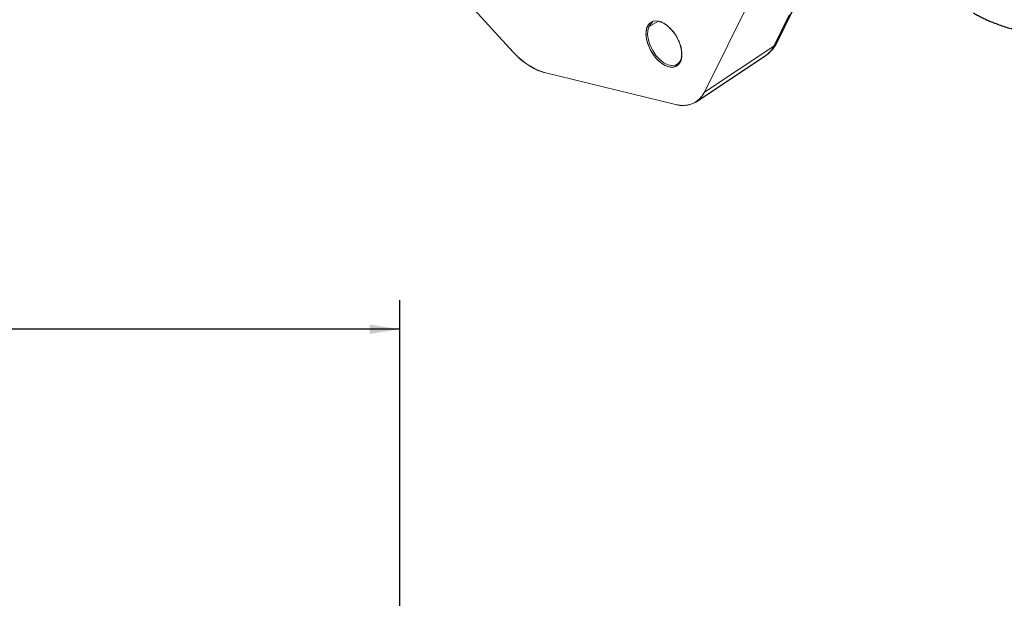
# Model space of a CAD drawing. Header units: inches. Extents: x 0.3 to 34.1, y 0.2 to 21.7.
# Tile 28 of 36: x 25.9 to 30.1, y 14.2 to 16.7. Entities that reach past the tile are written whole.
import ezdxf

# ---------------------------------------------------------------- set-up
doc = ezdxf.new("R2010")
doc.units = ezdxf.units.IN
doc.header["$MEASUREMENT"] = 0
doc.layers.add('SLD-0', color=7, linetype='Continuous', lineweight=25)
doc.styles.add('SLDTEXTSTYLE0', font='TXT', dxfattribs={"width": 0.75})
doc.dimstyles.new('SLDDIMSTYLE0', dxfattribs={"dimtxt": 0.125, "dimasz": 0.13, "dimexe": 0, "dimexo": 0.0625, "dimgap": 0.03125, "dimtad": 0, "dimtih": 1, "dimtoh": 1, "dimlfac": 0.8, "dimrnd": 1e-09, "dimzin": 12, "dimdsep": 46, "dimtxsty": 'SLDTEXTSTYLE0', "dimsah": 1, "dimcen": 0.09, "dimadec": 0, "dimazin": 3, "dimtfac": 1, "dimtofl": 0, "dimtmove": 0, "dimatfit": 3, "dimfxl": 1, "dimfrac": 2, "dimtolj": 1, "dimtzin": 12, "dimarcsym": 0})

# ---------------------------------------------------------------- blocks, each defined once
blk = doc.blocks.new('_D_9')
at = {"layer": 'SLD-0'}
for p, q in [((24.9139, 15.5443), (24.8758, 15.5443)), ((24.8758, 15.5443), (24.8758, 15.3459)), ((25.4219, 15.5443), (25.4599, 15.5443)), ((25.4599, 15.5443), (25.4599, 15.3459)), ((27.5, 11.0763), (27.5, 15.4893)), ((22.4469, 15.3643), (24.7662, 15.3643)), ((24.8758, 15.3459), (24.9139, 15.3459)), ((25.4599, 15.3459), (25.4219, 15.3459)), ((27.5, 15.3643), (25.5696, 15.3643))]:
    blk.add_line(p, q, dxfattribs=at)
for points in [[(22.4469, 15.3643), (22.5769, 15.3443), (22.5769, 15.3843)], [(27.5, 15.3643), (27.37, 15.3843), (27.37, 15.3443)]]:
    blk.add_solid(points, dxfattribs=at)
at = {"layer": 'SLD-0', "char_height": 0.125, "attachment_point": 1, "style": 'SLDTEXTSTYLE0'}
for s, insert in [('102.68', (24.9139, 15.507)), ('4.04', (25.0062, 15.32))]:
    blk.add_mtext(s, dxfattribs=dict(at, insert=insert))

msp = doc.modelspace()

# ---------------------------------------------------------------- linework, layer by layer
at = {"color": 144, "linetype": 'Continuous', "lineweight": 18}
for p, q in [((27.9878, 16.5583), (27.6649, 16.9109)), ((29.0383, 16.8447), (28.8104, 16.3858)), ((29.1759, 16.7182), (29.1088, 16.5831)), ((28.5657, 16.6697), (28.5725, 16.6682)), ((28.5725, 16.6682), (28.6098, 16.6897)), ((28.8104, 16.3858), (29.1088, 16.5831)), ((28.7135, 16.5521), (28.7135, 16.5541)), ((28.7071, 16.5211), (28.7068, 16.5156)), ((28.6859, 16.3325), (28.1218, 16.4702))]:
    msp.add_line(p, q, dxfattribs=at)
at = {"color": 7, "linetype": 'Continuous', "lineweight": 25}
for p, q in [((29.1216, 16.5973), (29.1887, 16.7325)), ((28.7135, 16.548), (28.7135, 16.5521)), ((28.7751, 16.3444), (29.0764, 16.5451))]:
    msp.add_line(p, q, dxfattribs=at)
at = {"color": 144, "linetype": 'Continuous', "lineweight": 18, "flags": 128}
for points in [[(28.7068, 16.5156), (28.6981, 16.5034), (28.6862, 16.4957), (28.6718, 16.4929), (28.6557, 16.4951), (28.6385, 16.5021), (28.6213, 16.5137), (28.6048, 16.5293), (28.5899, 16.548), (28.5773, 16.569), (28.5677, 16.5911), (28.5615, 16.6134), (28.559, 16.6346), (28.5605, 16.6536), (28.5657, 16.6697)], [(28.5657, 16.6697), (28.5745, 16.6818), (28.5863, 16.6895), (28.6007, 16.6923), (28.6169, 16.6902), (28.634, 16.6831), (28.6512, 16.6715), (28.6677, 16.6559), (28.6826, 16.6372), (28.6952, 16.6162), (28.7048, 16.5941), (28.711, 16.5719), (28.7135, 16.5507), (28.712, 16.5316), (28.7068, 16.5156)], [(28.5725, 16.6682), (28.5672, 16.6516), (28.5662, 16.6317), (28.5695, 16.6096), (28.5768, 16.5867), (28.5879, 16.5642), (28.6019, 16.5435), (28.6181, 16.5258), (28.6356, 16.5121), (28.6533, 16.5032), (28.6703, 16.4996), (28.6855, 16.5015), (28.698, 16.5088), (28.7071, 16.5211)], [(28.7071, 16.5211), (28.698, 16.5088), (28.6855, 16.5015), (28.6703, 16.4996), (28.6533, 16.5032), (28.6356, 16.5121), (28.6181, 16.5258), (28.6019, 16.5435), (28.5879, 16.5642), (28.5768, 16.5867), (28.5695, 16.6096), (28.5662, 16.6317), (28.5672, 16.6516), (28.5725, 16.6682)], [(28.5877, 16.6849), (28.5816, 16.6805), (28.5725, 16.6682)], [(28.5725, 16.6682), (28.5816, 16.6805), (28.5877, 16.6849)], [(28.7135, 16.5501), (28.7124, 16.5377), (28.7071, 16.5211)], [(28.7071, 16.5211), (28.7124, 16.5377), (28.7135, 16.549)]]:
    msp.add_lwpolyline(points, dxfattribs=at)
at = {"color": 144, "linetype": 'Continuous', "lineweight": 18}
for centre, radius, start, end in [((29.0237, 16.6229), 0.0939, 304.0998, 334.8886), ((29.0237, 16.623), 0.094, 304.3182, 334.882), ((29.089, 16.6137), 0.0364, 302.8284, 333.3253), ((29.089, 16.6137), 0.0364, 302.8277, 333.3781), ((28.2041, 16.7415), 0.2835, 220.2571, 253.1084), ((28.7176, 16.4306), 0.1031, 252.1067, 334.2164)]:
    msp.add_arc(centre, radius, start, end, dxfattribs=at)
at = {"color": 7, "linetype": 'Continuous', "lineweight": 25}
for points, knots in [([(29.9688, 16.7265), (29.9713, 16.725), (29.9764, 16.7221), (29.9843, 16.7178), (29.9922, 16.7136), (30.0003, 16.7095), (30.0085, 16.7054), (30.0168, 16.7015), (30.0252, 16.6976), (30.0337, 16.6938), (30.0424, 16.6901), (30.0512, 16.6865), (30.0734, 16.6776), (30.1102, 16.6646), (30.1636, 16.6496), (30.2192, 16.6376), (30.2766, 16.6287), (30.3351, 16.6229), (30.3943, 16.6204), (30.4537, 16.6211), (30.5127, 16.6251), (30.5707, 16.6323), (30.6273, 16.6426), (30.682, 16.656), (30.7227, 16.6687), (30.7506, 16.6788), (30.767, 16.6851), (30.7831, 16.6918), (30.7987, 16.6987), (30.8141, 16.7059), (30.824, 16.711), (30.8289, 16.7135)], [0, 0, 0, 0, 0.0113913, 0.0227675, 0.034132, 0.0454882, 0.0568395, 0.0681893, 0.079541, 0.090898, 0.1022636, 0.1136413, 0.1250345, 0.1875233, 0.2500236, 0.3125124, 0.3750127, 0.4375015, 0.5000018, 0.5624906, 0.6249909, 0.6874797, 0.74998, 0.8124688, 0.8749691, 0.8958409, 0.9166714, 0.9374817, 0.9582926, 0.9791251, 1, 1, 1, 1]), ([(29.0765, 16.5459), (29.0791, 16.5475), (29.0887, 16.5532), (29.1023, 16.5673), (29.1143, 16.5834), (29.1199, 16.594), (29.1216, 16.5973)], [0, 0, 0, 0, 0.131178, 0.484897, 0.839079, 1, 1, 1, 1])]:
    msp.add_open_spline(points, degree=3, knots=knots, dxfattribs=at)
at = {"color": 144, "linetype": 'Continuous', "lineweight": 18}
for points, knots in [([(28.5657, 16.6697), (28.5653, 16.6689), (28.5646, 16.6673), (28.5636, 16.6648), (28.5627, 16.6623), (28.5618, 16.6596), (28.5607, 16.6554), (28.5596, 16.6493), (28.5589, 16.6409), (28.559, 16.632), (28.5602, 16.6192), (28.5636, 16.6024), (28.5708, 16.5818), (28.5805, 16.5622), (28.592, 16.5444), (28.6046, 16.5289), (28.6183, 16.5156), (28.6332, 16.5047), (28.6487, 16.4967), (28.6641, 16.4927), (28.676, 16.4928), (28.6845, 16.4949), (28.6903, 16.4975), (28.6955, 16.5009), (28.6995, 16.5047), (28.7025, 16.5084), (28.7048, 16.5118), (28.7062, 16.5143), (28.7068, 16.5156)], [0, 0, 0, 0, 0.011673, 0.023324, 0.03497, 0.046627, 0.058309, 0.08919, 0.120101, 0.15227, 0.184469, 0.250118, 0.315768, 0.380053, 0.441772, 0.500003, 0.558234, 0.619953, 0.684238, 0.749887, 0.815537, 0.847705, 0.879904, 0.910785, 0.941696, 0.961136, 0.980547, 1, 1, 1, 1]), ([(28.7068, 16.5156), (28.7072, 16.5164), (28.7079, 16.5179), (28.7089, 16.5204), (28.7099, 16.523), (28.7107, 16.5256), (28.7118, 16.5299), (28.7129, 16.536), (28.7136, 16.5443), (28.7135, 16.5533), (28.7124, 16.566), (28.7089, 16.5829), (28.7017, 16.6034), (28.692, 16.6231), (28.6805, 16.6408), (28.6679, 16.6563), (28.6542, 16.6696), (28.6393, 16.6806), (28.6238, 16.6885), (28.6084, 16.6926), (28.5965, 16.6925), (28.588, 16.6903), (28.5822, 16.6878), (28.577, 16.6843), (28.5731, 16.6806), (28.57, 16.6769), (28.5677, 16.6734), (28.5664, 16.6709), (28.5657, 16.6697)], [0, 0, 0, 0, 0.011673, 0.023324, 0.03497, 0.046627, 0.058309, 0.08919, 0.120101, 0.15227, 0.184469, 0.250118, 0.315768, 0.380053, 0.441772, 0.500003, 0.558234, 0.619953, 0.684238, 0.749887, 0.815537, 0.847705, 0.879904, 0.910785, 0.941696, 0.961136, 0.980547, 1, 1, 1, 1]), ([(28.1218, 16.4702), (28.1202, 16.4706), (28.1171, 16.4714), (28.1124, 16.4728), (28.1076, 16.4743), (28.1029, 16.476), (28.0981, 16.4778), (28.0933, 16.4798), (28.0843, 16.4837), (28.0712, 16.4903), (28.0539, 16.5008), (28.0368, 16.5129), (28.0227, 16.5244), (28.0117, 16.5342), (28.0036, 16.5419), (27.9956, 16.5499), (27.9904, 16.5555), (27.9878, 16.5583)], [0, 0, 0, 0, 0.035492, 0.070933, 0.106342, 0.141743, 0.177156, 0.212605, 0.248111, 0.374032, 0.500006, 0.625927, 0.751902, 0.813975, 0.875938, 0.937907, 1, 1, 1, 1]), ([(28.8104, 16.3858), (28.8097, 16.3844), (28.8083, 16.3815), (28.8059, 16.3774), (28.8035, 16.3735), (28.8009, 16.3697), (28.7982, 16.366), (28.7953, 16.3625), (28.7924, 16.3592), (28.7862, 16.3527), (28.7759, 16.3443), (28.7604, 16.3358), (28.7434, 16.3303), (28.7281, 16.3283), (28.7154, 16.3282), (28.7058, 16.3289), (28.696, 16.3302), (28.6892, 16.3318), (28.6859, 16.3325)], [0, 0, 0, 0, 0.0309572, 0.0618487, 0.0926967, 0.1235235, 0.1543517, 0.1852037, 0.2161017, 0.2470682, 0.3735183, 0.500011, 0.6264611, 0.7529538, 0.8147971, 0.8764663, 0.9381409, 1, 1, 1, 1])]:
    msp.add_open_spline(points, degree=3, knots=knots, dxfattribs=at)

# ---------------------------------------------------------------- dimensions: what is measured, and where the dimension line sits
at = {"layer": 'SLD-0'}
dim = msp.add_linear_dim(base=(22.4469, 15.3643), p1=(27.5, 11.0263), p2=(22.4469, 16.6406), dimstyle='SLDDIMSTYLE0', dxfattribs=at)
dim.commit()
dim.dimension.update_dxf_attribs({"geometry": '_D_9', "text_midpoint": (25.1679, 15.3643), "dimtype": 160})

doc.saveas('drawing.dxf')
